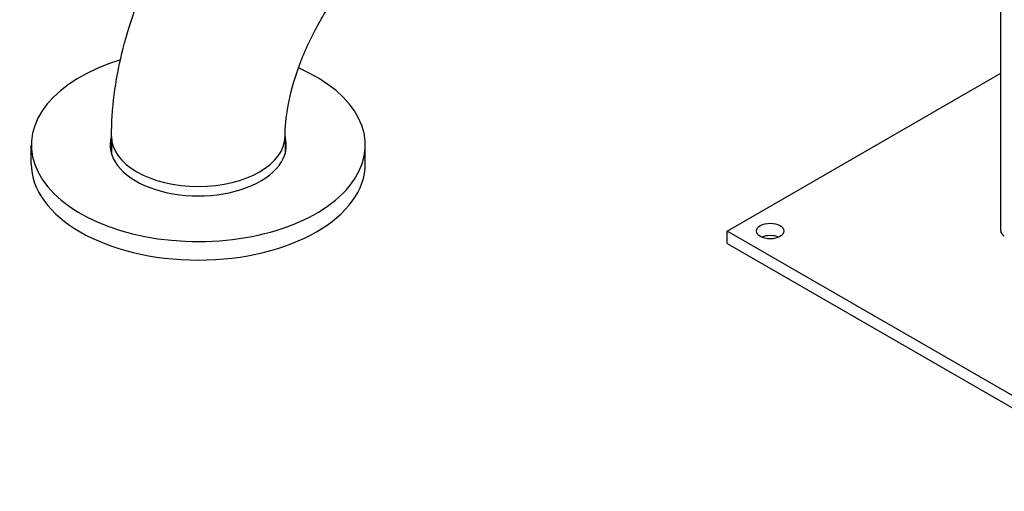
# Model space of a CAD drawing. Header units: millimetres. Extents: x 0 to 8400, y 0 to 5940.
# Tile 3 of 50: x 958 to 1282, y 2282 to 2437. Entities that reach past the tile are written whole.
import ezdxf

# ---------------------------------------------------------------- set-up
doc = ezdxf.new("R2010")
doc.units = ezdxf.units.MM
doc.header["$LTSCALE"] = 20
doc.layers.add('02-LINIE-035', color=2, linetype='CONTINUOUS')

msp = doc.modelspace()

# ---------------------------------------------------------------- linework, layer by layer
at = {"layer": '02-LINIE-035'}
for p, q in [((1280.56, 2367.8), (1280.56, 2544.64)), ((1190.51, 2367.8), (1280.56, 2419.79)), ((961.32, 2389.99), (961.32, 2396.11)), ((987.75, 2398.97), (987.75, 2393.26)), ((1044.9, 2398.97), (1044.9, 2393.26)), ((1071.32, 2389.99), (1071.32, 2396.11)), ((1331.94, 2286.15), (1190.51, 2367.8)), ((1190.51, 2363.72), (1190.51, 2367.8)), ((1190.51, 2363.72), (1331.94, 2282.07))]:
    msp.add_line(p, q, dxfattribs=at)
for centre, major_axis, start_param, end_param in [((1016.32, 2396.11), (55, 0), 2.05602, 7.210845), ((1016.32, 2396.11), (29, 0), 2.97018, 6.454598), ((1016.32, 2398.97), (28.58, 0), 3.141593, 6.283185), ((1016.32, 2389.99), (55, 0), 3.141593, 6.283185), ((1284.56, 2367.8), (-4, 0), 0, 0.785398), ((1204.66, 2363.72), (-4.5, 0), 4.045378, 5.3794)]:
    msp.add_ellipse(centre, major_axis=major_axis, ratio=0.57735, start_param=start_param, end_param=end_param, dxfattribs=at)
msp.add_ellipse((1204.66, 2367.8), major_axis=(4.5, 0), ratio=0.57735, dxfattribs=at)
for points, knots in [([(987.75, 2398.97), (987.75, 2408.06), (988.97, 2417.26), (993.39, 2435.52), (996.59, 2444.58), (1004.68, 2462.11), (1009.56, 2470.56), (1020.7, 2486.33), (1026.94, 2493.64), (1040.55, 2506.6), (1047.9, 2512.25), (1055.77, 2516.8)], [3.141593, 3.141593, 3.141593, 3.141593, 3.455752, 3.455752, 3.769911, 3.769911, 4.08407, 4.08407, 4.39823, 4.39823, 4.712389, 4.712389, 4.712389, 4.712389]), ([(1044.9, 2398.97), (1044.9, 2401.91), (1045.21, 2405.37), (1046.65, 2413.14), (1047.84, 2417.49), (1051.13, 2426.56), (1053.29, 2431.3), (1058.37, 2440.53), (1061.32, 2445.02), (1067.6, 2453.09), (1070.92, 2456.7), (1077.36, 2462.61), (1080.49, 2464.95), (1083.66, 2466.9), (1084.01, 2467.11), (1084.35, 2467.3)], [3.141593, 3.141593, 3.141593, 3.141593, 3.3781, 3.3781, 3.629436, 3.629436, 3.89276, 3.89276, 4.161142, 4.161142, 4.426416, 4.426416, 4.680594, 4.680594, 4.712389, 4.712389, 4.712389, 4.712389])]:
    msp.add_open_spline(points, degree=3, knots=knots, dxfattribs=at)

doc.saveas('drawing.dxf')
